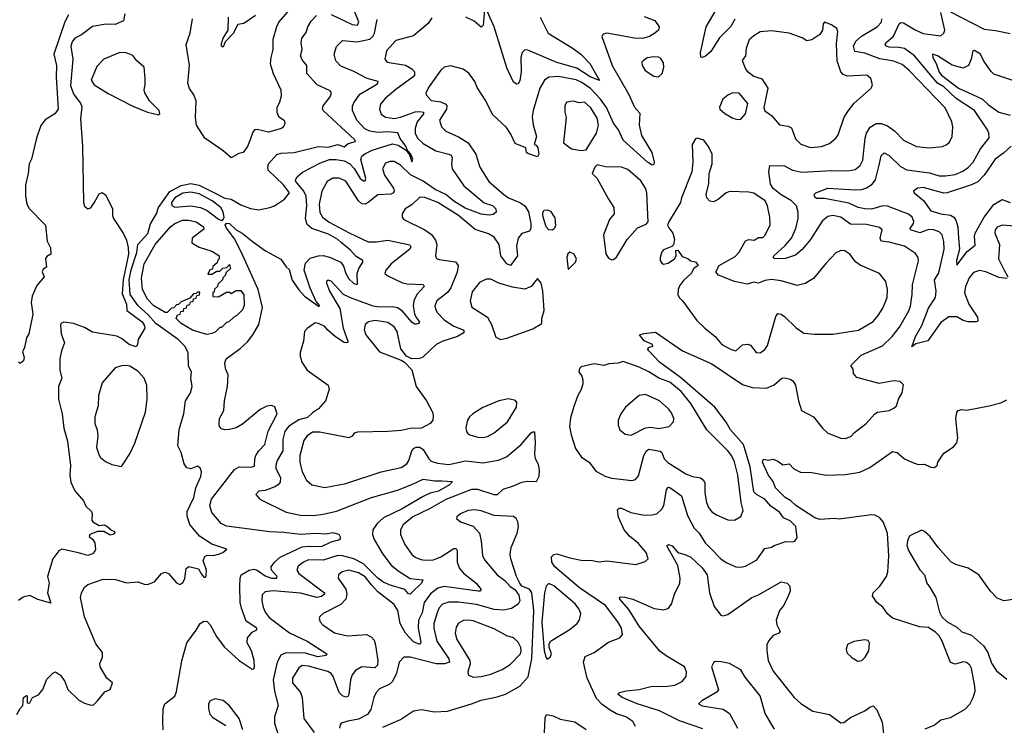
# Model space of a CAD drawing. Extents: x 1468344 to 1613994, y 525695 to 643861.
# Tile 184 of 256: x 1545033 to 1551139, y 568102 to 572479. Entities that reach past the tile are written whole.
import ezdxf

# ---------------------------------------------------------------- set-up
doc = ezdxf.new("R2010")
doc.units = 0

msp = doc.modelspace()

# ---------------------------------------------------------------- linework, layer by layer
at = {"layer": '0CON10XD'}
for points in [[(1546765, 572610.9), (1546640, 572465), (1546625.3, 572435), (1546602.8, 572357.2), (1546602.7, 572295), (1546589.4, 572245), (1546586.9, 572205), (1546604.3, 572145), (1546653.1, 572045), (1546655.4, 572004.6), (1546645, 571966.7), (1546627.4, 571932.6), (1546626.7, 571905), (1546638.9, 571878.9), (1546672.5, 571855), (1546678, 571835), (1546669.2, 571815), (1546656.2, 571805), (1546575, 571781.1), (1546505, 571797.8), (1546490, 571795), (1546478.3, 571781.7), (1546465, 571740), (1546445, 571693.3), (1546418.8, 571655), (1546391.3, 571648.7), (1546345, 571623.3), (1546295.7, 571665.7), (1546180.3, 571745), (1546128.7, 571825), (1546123.5, 571873.5), (1546126.5, 571975), (1546112.9, 572012.9), (1546085, 572053.3), (1546076.2, 572085), (1546085.5, 572194.5), (1546064.4, 572325), (1546090.6, 572395), (1546105.6, 572485)], [(1546965, 572512.2), (1547095, 572449.2), (1547127.5, 572445), (1547136.5, 572465), (1547098.9, 572555)], [(1547915, 572542.5), (1547907.1, 572445), (1547895, 572433.3), (1547850.9, 572470.9), (1547800, 572495)], [(1549467.6, 572482.4), (1549443.6, 572436.4), (1549373.6, 572366.4), (1549318.6, 572281.4), (1549286.3, 572253.7), (1549265, 572243.8), (1549256.7, 572246.7), (1549255.5, 572275), (1549290, 572435), (1549367.7, 572565)], [(1545015, 568170), (1545035, 568207.5), (1545052.5, 568225), (1545057.5, 568275), (1545075, 568287.5), (1545080, 568285), (1545080, 568245), (1545085, 568240), (1545095, 568242.5), (1545112.5, 568275), (1545148.8, 568291.2), (1545176.2, 568325), (1545200.5, 568389.5), (1545237.5, 568425), (1545255, 568433.3), (1545285, 568413.8), (1545311.9, 568375), (1545331.9, 568325), (1545399.4, 568259.4), (1545435, 568239.2), (1545475, 568226.7), (1545490.7, 568229.3), (1545516.1, 568253.9), (1545560.5, 568309.5), (1545593.3, 568325), (1545607.5, 568365), (1545574.1, 568394.1), (1545532.3, 568465), (1545529.6, 568485), (1545546, 568525), (1545546.2, 568555), (1545505, 568608), (1545434.2, 568775), (1545409.3, 568895), (1545415.3, 568924.7), (1545435, 568959.2), (1545455, 568975.6), (1545551.4, 569008.6), (1545626.3, 569006.3), (1545695, 568985.6), (1545765, 568992.9), (1545805, 568977.1), (1545825, 568975.7), (1545868.3, 568991.7), (1545913.3, 569045), (1545935, 569052), (1545955, 569044.2), (1546005, 568986.2), (1546025, 568976), (1546045, 568986.7), (1546056.1, 569013.9), (1546065.5, 569074.5), (1546082.7, 569087.3), (1546142.7, 569072.7), (1546160, 569040), (1546175, 569021.4), (1546185, 569021.2), (1546189.3, 569030.7), (1546190.9, 569065), (1546170, 569125), (1546180.6, 569149.4), (1546195, 569157.4), (1546235, 569156.3), (1546266.3, 569163.7), (1546292.5, 569175), (1546316.7, 569195), (1546225, 569226.2), (1546148.9, 569275), (1546088.6, 569348.6), (1546070.5, 569400.5), (1546071.6, 569428.4), (1546112.2, 569515), (1546125.5, 569574.5), (1546155.7, 569645), (1546161.2, 569675), (1546153.8, 569695), (1546135, 569710), (1546095, 569694.2), (1546070.3, 569700.3), (1546052, 569725), (1546034.2, 569795), (1546014.4, 569835), (1546022.8, 569937.2), (1546050.8, 570035), (1546060.9, 570115), (1546092.2, 570165), (1546103.1, 570205), (1546093.6, 570255), (1546098.9, 570295), (1546080.6, 570330.6), (1546077.3, 570415), (1546058, 570455), (1546015.9, 570495.9), (1545877.5, 570595), (1545829.1, 570649.1), (1545766.9, 570705), (1545717.9, 570775), (1545711.2, 570865), (1545725, 570928.2), (1545760.3, 571035), (1545765.3, 571085), (1545827.8, 571152.2), (1545845, 571213.9), (1545880.4, 571275), (1545892.7, 571315), (1545965, 571413.8), (1546035, 571450.1), (1546095, 571463), (1546145, 571452.2), (1546245, 571402.3), (1546305, 571372.1), (1546345, 571365.5), (1546405, 571330), (1546465, 571307.5), (1546515, 571300), (1546585, 571313.8), (1546612.5, 571325), (1546675, 571366.7), (1546705.8, 571404.2), (1546668.8, 571455), (1546574.4, 571545), (1546571.1, 571565), (1546576.7, 571585), (1546628, 571642), (1546655, 571651.5), (1546735, 571654.7), (1546885, 571692.6), (1546945, 571688.3), (1547005, 571706), (1547045, 571691.5), (1547069.7, 571710.3), (1547115, 571724.3), (1547110.6, 571735), (1546915.6, 571915), (1546911.5, 571925), (1546915.5, 571945), (1546959.1, 572000.9), (1546965.6, 572025), (1546958.5, 572038.5), (1546876.9, 572075), (1546812.7, 572145), (1546814, 572195), (1546785, 572230), (1546774.2, 572255), (1546784.5, 572295), (1546777.5, 572335), (1546781.8, 572365), (1546809.3, 572400.7), (1546820, 572435), (1546840.1, 572469.9), (1546874.3, 572505.7)], [(1545685.7, 572515), (1545677.5, 572472.5), (1545625, 572450.3), (1545568.8, 572451.2), (1545485, 572437.8), (1545415.3, 572384.7), (1545375.8, 572364.2), (1545358.7, 572341.3), (1545349.3, 572315), (1545362.3, 572235), (1545348.2, 572068.2), (1545368.4, 572015), (1545410.5, 571960.5), (1545418, 571938), (1545409, 571865), (1545423, 571695), (1545427.6, 571345), (1545435, 571321.9), (1545455, 571305.6), (1545475, 571312.9), (1545495, 571343.3), (1545525, 571400), (1545545, 571407.5), (1545565, 571392.5), (1545608.6, 571308.6), (1545608.9, 571265), (1545615.6, 571245), (1545674.7, 571154.7), (1545695, 571111.4), (1545706.1, 571066.1), (1545707.3, 571025), (1545673.8, 570866.2), (1545669.1, 570779.1), (1545694.3, 570715), (1545697.5, 570675), (1545791.5, 570605), (1545805.3, 570585), (1545808.1, 570565), (1545768, 570495), (1545763.8, 570465), (1545755, 570450), (1545712, 570465), (1545665, 570501.8), (1545636, 570516), (1545485, 570541.1), (1545435, 570570.2), (1545366.9, 570595), (1545306.4, 570603.6), (1545287.8, 570595), (1545286.1, 570583.9), (1545290.9, 570530.9), (1545311.4, 570475), (1545291.8, 570425), (1545281.1, 570375), (1545282.7, 570305), (1545294.4, 570255), (1545274.4, 570205), (1545273.6, 570125), (1545296.9, 570035), (1545307.3, 569945), (1545330, 569865), (1545348.8, 569715), (1545344.5, 569655), (1545350.6, 569610.6), (1545375, 569556.2), (1545428.8, 569495), (1545442.7, 569462.7), (1545478.3, 569428.3), (1545483.3, 569415), (1545480, 569375), (1545485.7, 569365), (1545525, 569342.1), (1545555, 569346.6), (1545570.8, 569340.8), (1545602.8, 569312.8), (1545621.2, 569305), (1545622.9, 569295), (1545612, 569285), (1545595, 569282.7), (1545555, 569303.6), (1545515, 569304.3), (1545467.5, 569285), (1545463.9, 569273.9), (1545487.5, 569255), (1545498.8, 569235), (1545503.3, 569195), (1545498.3, 569181.7), (1545483.6, 569166.4), (1545455, 569156.7), (1545398.3, 569171.7), (1545295, 569194.4), (1545274.6, 569185.4), (1545238.6, 569135), (1545206.2, 569025), (1545216.2, 568985), (1545206.2, 568925), (1545225, 568860), (1545145, 568883.1), (1545095, 568908), (1545055, 568896.9), (1545025, 568875.8)], [(1545335, 572509.6), (1545313.1, 572466.9), (1545245.2, 572265), (1545261.4, 572195), (1545259.2, 572125), (1545271.3, 571925), (1545250.4, 571895), (1545191.3, 571858.7), (1545165, 571822.1), (1545137.6, 571745), (1545105.7, 571614.3), (1545091.5, 571585), (1545086.4, 571525), (1545068.4, 571455), (1545068.3, 571385), (1545077, 571337), (1545090.3, 571310.3), (1545193.8, 571205), (1545203.3, 571105), (1545223.3, 571065), (1545226.7, 571025), (1545200.7, 571009.3), (1545193, 570997), (1545200, 570945), (1545178.9, 570931.1), (1545171.9, 570915), (1545184.4, 570885), (1545139, 570831), (1545110, 570765), (1545104.5, 570725.5), (1545115, 570653.3), (1545089.5, 570530.5), (1545074.6, 570505.4), (1545062.7, 570445), (1545051.3, 570418.7), (1545060.4, 570385), (1545055.9, 570364.1), (1545036.4, 570346.4), (1545026, 570355)], [(1546495, 572506), (1546423.3, 572455), (1546385, 572449.2), (1546356.2, 572393.8), (1546308, 572342), (1546295, 572309.2), (1546284.1, 572314.1), (1546285, 572332.5), (1546295.6, 572365), (1546325.6, 572415), (1546327.5, 572495)], [(1547459.2, 571645), (1547438.3, 571668.3), (1547428.4, 571695), (1547393.1, 571743.1), (1547377, 571777), (1547315, 571783.9), (1547255, 571779.1), (1547205, 571787.6), (1547172.7, 571802.7), (1547124.1, 571855), (1547096.2, 571915), (1547096.9, 571943.1), (1547106, 571964), (1547143.2, 572016.8), (1547241.5, 572075), (1547253.5, 572085), (1547255.6, 572095), (1547187.1, 572115), (1547105, 572157.5), (1547025, 572190), (1546993.5, 572223.5), (1546983.5, 572265), (1546997.8, 572312.2), (1547035, 572349.2), (1547125, 572341.3), (1547205, 572357.9), (1547223.6, 572375), (1547233.7, 572395), (1547250.6, 572479.4)], [(1548905, 572499.3), (1548971.4, 572475), (1548999.5, 572435), (1548995.5, 572415), (1548972.7, 572395), (1548937.8, 572375), (1548895, 572362.2), (1548846.4, 572363.6), (1548674.4, 572395.6), (1548651.2, 572388.8), (1548643.8, 572375), (1548707.1, 572195), (1548809.7, 572015), (1548845.9, 571935.9), (1548879.5, 571899.5), (1548874.2, 571825), (1548890.1, 571760.1), (1548953.5, 571655), (1548966.7, 571595), (1548965, 571580), (1548955, 571577.5), (1548925.9, 571595.9), (1548775, 571731.4), (1548746.2, 571795), (1548715, 571836.9), (1548671.6, 571935), (1548635.4, 571985.4), (1548572.8, 572052.8), (1548519.7, 572089.7), (1548484, 572106), (1548375, 572126.3), (1548315, 572123.3), (1548286.9, 572103.1), (1548259.1, 572055), (1548217.2, 571915), (1548210.6, 571875), (1548216.4, 571826.4), (1548237.3, 571755), (1548222.5, 571705), (1548235, 571700), (1548246.4, 571683.6), (1548253.3, 571645), (1548245, 571627.5), (1548185, 571648.8), (1548176.1, 571656.1), (1548172.5, 571685), (1548105, 571711.2), (1548079.1, 571769.1), (1548051, 571811), (1547965, 571891.9), (1547924.1, 571975), (1547869.4, 572059.4), (1547855.2, 572095.2), (1547817.7, 572147.7), (1547782.8, 572172.8), (1547705, 572193.6), (1547665, 572183.8), (1547644.2, 572165.8), (1547571.9, 572065), (1547552.5, 572025), (1547553.4, 572013.4), (1547585, 571978.1), (1547645, 571969.5), (1547675.5, 571955), (1547681.3, 571945), (1547679.7, 571925), (1547637.3, 571855), (1547648.9, 571815), (1547675, 571788.5), (1547755, 571752.5), (1547814.4, 571715), (1547861.1, 571645), (1547886.7, 571565), (1547942.5, 571475), (1548035.5, 571395), (1548065, 571374.7), (1548135, 571346.2), (1548165, 571325.4), (1548187.8, 571287.8), (1548202.8, 571215), (1548203.1, 571186.9), (1548195, 571167.5), (1548147.8, 571152.2), (1548125.3, 571125), (1548113.3, 571075), (1548120, 571015), (1548076.3, 570953.7), (1548055, 570965.4), (1548017.1, 571015), (1548006.7, 571085), (1547975, 571130), (1547941, 571151), (1547858.6, 571178.6), (1547753.5, 571265), (1547625.6, 571345), (1547545, 571377.3), (1547515, 571377.9), (1547466.6, 571333.4), (1547424.1, 571305.9), (1547404, 571275), (1547404, 571255), (1547415, 571240.8), (1547545.2, 571175.2), (1547587, 571147), (1547612.4, 571112.4), (1547620.8, 571085), (1547612.5, 571015), (1547618.8, 570998.8), (1547635, 570991.1), (1547735, 570977.7), (1547752.9, 570955), (1547746.1, 570913.9), (1547706.6, 570815), (1547685, 570786.9), (1547619.1, 570735), (1547607.1, 570705), (1547611.2, 570685), (1547622.7, 570662.7), (1547666.5, 570615), (1547725, 570577.5), (1547782.5, 570555), (1547789.2, 570545), (1547782.9, 570535), (1547748.6, 570515), (1547656.2, 570485), (1547616.2, 570465), (1547533.9, 570386.1), (1547511.7, 570378.3), (1547465, 570375.8), (1547432, 570392), (1547397.1, 570437.1), (1547373.5, 570545), (1547355, 570574.3), (1547315, 570601.1), (1547236.6, 570613.4)], [(1547588.7, 572491.3), (1547567.1, 572455), (1547475, 572378.9), (1547365, 572350.6), (1547306.7, 572285), (1547298, 572235), (1547311.2, 572215), (1547425, 572196.2), (1547465, 572173.8), (1547481.5, 572155), (1547481.1, 572135), (1547473.8, 572125), (1547366.4, 572046.4), (1547300.1, 571989.9), (1547271.5, 571955), (1547264.4, 571925), (1547275, 571892.5), (1547301.2, 571875), (1547355, 571866.6), (1547395, 571874.8), (1547485, 571907.1), (1547515, 571910.7), (1547536.5, 571905), (1547536.6, 571895), (1547497.8, 571845), (1547485.4, 571805.4), (1547484.7, 571775), (1547500.8, 571745), (1547535, 571712), (1547612.9, 571665), (1547695, 571645.9), (1547708.1, 571638.1), (1547714.5, 571625), (1547710, 571585), (1547714, 571555), (1547787.8, 571447.8), (1547912.8, 571342.8), (1547965, 571325.9), (1547985.7, 571305), (1547987.5, 571285), (1547968.8, 571271.2), (1547944.3, 571265.7), (1547895, 571272.2), (1547795, 571309.8), (1547724.5, 571354.5)], [(1548260, 572495), (1548310.3, 572395), (1548459.5, 572305), (1548512.1, 572265), (1548567.8, 572207.8), (1548627.7, 572102.3), (1548570.9, 572125), (1548488.4, 572178.4), (1548365, 572214), (1548185, 572290.9), (1548165, 572291.9), (1548148.9, 572275), (1548140, 572245), (1548142.9, 572155), (1548135, 572100), (1548125, 572081.2), (1548115, 572078.8), (1548095, 572090.8), (1548055, 572180), (1547975, 572435.7), (1547935, 572528)], [(1548852.9, 568095), (1548835, 568125.7), (1548792, 568155), (1548735, 568174.6), (1548695, 568196.2), (1548645, 568231.8), (1548609.1, 568269.1), (1548551.7, 568395), (1548530.5, 568495), (1548540.3, 568529.7), (1548596, 568554), (1548685, 568617.5), (1548755.8, 568645), (1548771.1, 568665), (1548765.5, 568705), (1548742.9, 568745), (1548665, 568845.3), (1548505, 568955.8), (1548350.8, 569085), (1548332.7, 569115), (1548331.5, 569148.5), (1548345, 569161.2), (1548365, 569165.8), (1548445, 569141.2), (1548525.4, 569125.4), (1548575, 569126.2), (1548625, 569117.5), (1548675, 569122.2), (1548855, 569100.8), (1548911.7, 569118.3), (1548930, 569135), (1548918.6, 569175), (1548870.3, 569230.3), (1548814.8, 569274.8), (1548780.8, 569315), (1548745.6, 569394.4), (1548740.7, 569439.3), (1548750.6, 569449.4), (1548765, 569450), (1548822.7, 569422.7), (1548905, 569406.2), (1548953, 569407), (1548983.8, 569415), (1549015, 569442.5), (1549028.2, 569465), (1549045, 569562.5), (1549055, 569578.8), (1549065, 569577.5), (1549136.4, 569526.4), (1549174.4, 569404.4), (1549215.4, 569325), (1549246.2, 569295), (1549285, 569234.4), (1549318.3, 569198.3), (1549381.9, 569135), (1549415, 569112.5), (1549475, 569085.6), (1549505, 569082.9), (1549535, 569088.6), (1549605, 569128.6), (1549655, 569200), (1549695, 569206.5), (1549712.8, 569217.2), (1549785, 569243.6), (1549825, 569240), (1549840, 569245), (1549853.9, 569266.1), (1549846.5, 569335), (1549810.7, 569370.7), (1549770.2, 569390.2), (1549744.8, 569424.8), (1549692, 569462), (1549655, 569504.2), (1549603.1, 569533.1), (1549585, 569550.7), (1549563.6, 569705), (1549522.6, 569845), (1549441, 569935), (1549415, 569982.7), (1549344.8, 570074.8), (1549130.5, 570260.5), (1549001.5, 570355), (1548934.2, 570425), (1548928.8, 570435), (1548932.5, 570445), (1548960, 570455), (1548957.5, 570465), (1548905, 570488), (1548877.5, 570525), (1548903.6, 570533.6), (1548975, 570541.2), (1549142.5, 570425), (1549325.7, 570345), (1549515, 570215.4), (1549575, 570197.1), (1549665, 570194.5), (1549712.5, 570215), (1549760, 570255), (1549777.6, 570257.6), (1549810.3, 570250.3), (1549828.7, 570238.7), (1549845, 570212.5), (1549862.9, 570115), (1549881.2, 570055), (1549956.7, 570015), (1550012, 569945), (1550045, 569914), (1550126.2, 569883.8), (1550155, 569882), (1550190, 569895), (1550210.5, 569919.5), (1550283.3, 569975), (1550336.4, 570033.6), (1550353.8, 570045), (1550425.9, 570055.9), (1550455, 570068.6), (1550470, 570085), (1550483.8, 570125), (1550506.7, 570165), (1550513.3, 570215), (1550494, 570234), (1550455, 570238.6), (1550363, 570223), (1550225, 570260), (1550203.3, 570285), (1550201.7, 570311.7), (1550187.5, 570335), (1550252.4, 570397.6), (1550382.9, 570457.1), (1550443.8, 570515), (1550488.8, 570571.2), (1550546.7, 570673.3), (1550556.7, 570703.3), (1550568.8, 570775), (1550569.2, 570835), (1550606.1, 570983.9), (1550604.5, 571005), (1550589.2, 571029.2), (1550519.2, 571075), (1550425, 571099.6), (1550374.7, 571104.7), (1550370.3, 571125), (1550381.9, 571175), (1550365, 571190.5), (1550285, 571209.4), (1550185, 571210.3), (1550125, 571255.3), (1550075, 571265.3), (1550045, 571258.9), (1550009.9, 571230.1), (1549937.8, 571115), (1549885, 571053.5), (1549845, 571017.7), (1549781.9, 570998.1), (1549713.3, 570995), (1549706, 571005), (1549710.6, 571015), (1549780.6, 571079.4), (1549818.4, 571125), (1549846.8, 571185), (1549860, 571245), (1549860.3, 571285), (1549850.3, 571325), (1549819.3, 571355), (1549755, 571392.9), (1549705, 571433.1), (1549689.1, 571459.1), (1549679, 571535), (1549685.7, 571574.3), (1549775, 571572.5), (1549826.3, 571546.3), (1549885, 571532.8), (1550065, 571542.8), (1550168.1, 571541.9), (1550215, 571549.5), (1550244.4, 571575), (1550261.2, 571608.8), (1550275.9, 571744.1), (1550285.4, 571775), (1550308, 571812), (1550344.7, 571835.3), (1550376, 571836), (1550415, 571820.8), (1550459.1, 571789.1), (1550515, 571731.1), (1550595, 571692.2), (1550675, 571684.5), (1550755, 571692.9), (1550783.3, 571705), (1550799.7, 571720.3), (1550815.8, 571755), (1550819.4, 571815), (1550814.4, 571845), (1550772.4, 571932.4), (1550548.5, 572165), (1550505, 572200.4), (1550455, 572222.4), (1550366.7, 572236.7), (1550275, 572271.7), (1550211.9, 572281.9), (1550203.4, 572315), (1550218, 572345), (1550253.8, 572376.2), (1550351.1, 572435), (1550376.7, 572463.3), (1550379.6, 572485)], [(1551156.5, 570873.5), (1551105, 570879.5), (1551025, 570915.8), (1550985, 570923.8), (1550948.8, 570911.2), (1550921.7, 570878.3), (1550897.8, 570825), (1550891.4, 570785), (1550918.5, 570715), (1550973.6, 570635), (1550975, 570610), (1550965, 570604.5), (1550914.5, 570605.5), (1550885, 570614), (1550845, 570636.3), (1550795, 570637.1), (1550745, 570600.8), (1550665, 570488.2), (1550591.4, 570468.6), (1550565, 570450), (1550587.9, 570515), (1550628.4, 570581.6), (1550669.9, 570690.1), (1550712.3, 570755), (1550717.3, 570795), (1550706.1, 570865), (1550731.3, 570905), (1550738.9, 570935), (1550767.1, 571055), (1550764.1, 571104.1), (1550753.3, 571145), (1550735, 571162.5), (1550695, 571177.5), (1550665, 571175.3), (1550615, 571157.5), (1550557.1, 571175), (1550556.2, 571185), (1550576.5, 571215), (1550578.3, 571228.3), (1550567.1, 571255), (1550545, 571272.5), (1550415, 571323.2), (1550385, 571324.8), (1550315, 571304.1), (1550275.2, 571305.2), (1550233.6, 571313.6), (1550175, 571341.7), (1550025, 571370), (1549975, 571369.2), (1549965, 571378.8), (1549960.8, 571395), (1549970, 571405), (1550045, 571433.5), (1550215, 571424.3), (1550255, 571426.2), (1550284, 571436), (1550320.3, 571459.7), (1550340.8, 571485), (1550362.5, 571577.5), (1550374.7, 571635.2), (1550395, 571653.1), (1550425, 571636.2), (1550495, 571568.8), (1550535, 571547.9), (1550675, 571528.3), (1550735, 571511.4), (1550775, 571509.7), (1550835, 571518.6), (1550881.4, 571538.6), (1550917.9, 571565), (1550945.4, 571595), (1550991, 571679), (1551044.6, 571745.4), (1551043.6, 571775), (1551034.5, 571795), (1550955, 571916.2), (1550841.3, 571991.3), (1550765, 572061.9), (1550725, 572086.4), (1550582.4, 572255), (1550519.6, 572299.6), (1550485, 572307.7), (1550425, 572309.7), (1550408.6, 572315), (1550400.5, 572325), (1550404.5, 572335), (1550452.1, 572377.9), (1550486.5, 572453.5), (1550497.9, 572462.1), (1550515, 572460.4), (1550585.7, 572415.7), (1550635, 572394), (1550745, 572379.4), (1550764.3, 572395), (1550769.5, 572415), (1550745.6, 572524.4)], [(1550805, 572528.8), (1551015, 572420.4), (1551085, 572413.1), (1551175, 572394.2)], [(1549936.3, 571686.3), (1550005, 571693.6), (1550055, 571710.6), (1550095.4, 571744.6), (1550108.9, 571765), (1550146.2, 571873.8), (1550171.9, 571915), (1550208.3, 571961.7), (1550313.3, 572055), (1550321.2, 572075), (1550311.2, 572115), (1550287.5, 572135), (1550165, 572128.8), (1550139.9, 572139.9), (1550125.8, 572155.8), (1550102, 572225), (1550098.5, 572331.5), (1550106.7, 572405), (1550101.2, 572425), (1550067.2, 572447.2), (1550025, 572463.3), (1550016.2, 572453.8), (1550011.5, 572415), (1549995, 572387.5), (1549945, 572353.5), (1549915, 572347.1), (1549885.6, 572365.6), (1549805, 572396.6), (1549695, 572410), (1549625, 572402.9), (1549585, 572380), (1549556.3, 572353.7), (1549537.3, 572302.7), (1549534, 572255), (1549514.3, 572225.7), (1549535, 572173.8), (1549545, 572159.2), (1549585, 572129.2), (1549635, 572113.1), (1549673.3, 572055), (1549648.2, 571935), (1549654.7, 571914.7), (1549695.6, 571885), (1549745, 571827.8), (1549798.6, 571818.6), (1549819.1, 571809.1), (1549845, 571739.2), (1549877.2, 571707.2), (1549936.3, 571686.3)], [(1551205, 572098.8), (1551075, 572141.2), (1551056.9, 572156.9), (1551011.5, 572221.5), (1550992.5, 572265), (1550955, 572288.5), (1550944.6, 572285), (1550934.7, 572235), (1550917.5, 572195), (1550885, 572179.1), (1550815, 572197.7), (1550725, 572255.4), (1550694.2, 572265), (1550696.5, 572245), (1550717.2, 572207.2), (1550735, 572154.6), (1550749.5, 572135), (1550855, 572055.2), (1550942.2, 572015), (1551005, 571985.7), (1551040.8, 571950.8), (1551105, 571905.3), (1551176.2, 571886.2)], [(1545895, 571889.5), (1545902.9, 571895), (1545898.6, 571915), (1545837.1, 571975), (1545808.5, 572025), (1545804.4, 572045), (1545811.9, 572075), (1545811.9, 572115), (1545805.5, 572185.5), (1545759.2, 572225), (1545735, 572257.1), (1545693.8, 572273.8), (1545653.8, 572276.2), (1545554, 572235), (1545510.4, 572189.6), (1545476.4, 572105), (1545495.3, 572075), (1545581.6, 572021.6), (1545735, 571942.7), (1545825, 571905.7), (1545895, 571889.5)], [(1548995, 572124), (1549017.5, 572145), (1549028.6, 572185), (1549025, 572212.5), (1549008.3, 572238.3), (1548995, 572247.5), (1548965, 572249.4), (1548925, 572242.5), (1548898.8, 572225), (1548892, 572215), (1548894.3, 572195), (1548912, 572165), (1548965, 572128), (1548995, 572124)], [(1549485, 571859.5), (1549505, 571861.4), (1549534.2, 571895), (1549549.2, 571959.2), (1549495, 572024.2), (1549454.5, 572025.5), (1549425, 572012), (1549394.4, 571985.6), (1549373, 571937), (1549374, 571925), (1549405, 571897.1), (1549455, 571869.1), (1549485, 571859.5)], [(1548515, 571667.3), (1548545, 571672.9), (1548609.6, 571775), (1548622.9, 571825), (1548615, 571868.6), (1548575, 571932.5), (1548535, 571967.8), (1548505, 571964), (1548465, 571974.2), (1548425, 571968), (1548414.2, 571945), (1548412.9, 571905), (1548422.3, 571872.3), (1548404.6, 571715), (1548455, 571677.5), (1548515, 571667.3)], [(1549625, 570412.2), (1549655, 570434.4), (1549671.1, 570458.9), (1549722.6, 570637.4), (1549735, 570656.2), (1549755, 570652.5), (1549775, 570639.2), (1549848.7, 570568.7), (1549895, 570534.2), (1549965, 570527.9), (1550075, 570529.1), (1550235, 570553.5), (1550325, 570607.5), (1550357.5, 570645), (1550385, 570689.2), (1550413.3, 570755), (1550415.5, 570805), (1550404.4, 570855), (1550365, 570904.2), (1550245, 570955.7), (1550216.4, 570976.4), (1550183.2, 571023.2), (1550150, 571045), (1550125, 571047.5), (1550095, 571032.5), (1550032.2, 570967.8), (1549956.5, 570873.5), (1549905, 570842.5), (1549855, 570830.4), (1549755, 570860.4), (1549695, 570867.9), (1549655, 570860.9), (1549615, 570844.2), (1549585, 570850.6), (1549545, 570839.4), (1549466.2, 570855), (1549366.2, 570895), (1549350, 570915), (1549370, 570955), (1549469.6, 571010.4), (1549495, 571038.1), (1549535, 571106.7), (1549555, 571116.2), (1549587.6, 571112.4), (1549615, 571127.5), (1549640.9, 571129.1), (1549655, 571140), (1549687.5, 571205), (1549685.5, 571255), (1549669.6, 571325), (1549656.5, 571355), (1549585, 571402.7), (1549555, 571408.8), (1549437, 571413), (1549415, 571404.5), (1549365, 571363.6), (1549335, 571350), (1549313.8, 571353.8), (1549294.4, 571375), (1549291.1, 571395), (1549307.3, 571462.7), (1549308.9, 571525), (1549327.3, 571585), (1549327, 571647), (1549302.5, 571695), (1549275, 571732), (1549235, 571743.3), (1549225, 571740), (1549204.2, 571705), (1549207.1, 571595), (1549200.8, 571535), (1549137.1, 571375), (1549130.8, 571345), (1549060.3, 571229.7), (1549051.2, 571205), (1549057.7, 571187.7), (1549084.2, 571155), (1549093.8, 571115), (1549087.5, 571082.5), (1549077, 571073), (1549025, 571052.5), (1549015, 571040), (1549004.4, 571005), (1549005.9, 570985.9), (1549015, 570970), (1549025, 570963.8), (1549055, 570968.8), (1549093.3, 570995), (1549103.3, 571015), (1549103, 571047), (1549115, 571050), (1549140.7, 571010.7), (1549177, 570997), (1549193, 570983), (1549225, 570977.5), (1549240, 570955), (1549213.6, 570936.4), (1549198, 570905), (1549149.1, 570860.9), (1549125, 570828), (1549116.7, 570805), (1549114.4, 570775), (1549122.5, 570755), (1549145, 570734), (1549232.4, 570612.4), (1549281.1, 570565), (1549346.7, 570515), (1549387.5, 570465), (1549445, 570432.7), (1549474.4, 570425.6), (1549515, 570462.2), (1549547.6, 570467.6), (1549565, 570460.6), (1549600, 570415), (1549625, 570412.2)], [(1545922.9, 568075), (1545920.8, 568129.2), (1545923.3, 568205), (1545933.8, 568236.2), (1545995, 568282.5), (1546005, 568312.5), (1546038, 568502), (1546068.9, 568615), (1546128.1, 568691.9), (1546152, 568735), (1546175, 568748), (1546195, 568746), (1546215, 568725.7), (1546253.4, 568653.4), (1546300, 568590), (1546395, 568505.4), (1546475, 568451.2), (1546485, 568453.3), (1546489.2, 568465), (1546486.9, 568505), (1546470.8, 568565), (1546454.2, 568595), (1546443.1, 568615), (1546446.7, 568645), (1546475, 568680), (1546503.8, 568695), (1546504.2, 568705), (1546437.6, 568747.6), (1546408.7, 568828.7), (1546400, 568865), (1546398.5, 568965), (1546399.5, 569015), (1546406.9, 569035), (1546455, 569064.6), (1546485, 569070.7), (1546505, 569065.3), (1546555, 569029.8), (1546595, 569016.2), (1546625.2, 569014.8), (1546630, 569025), (1546595.3, 569065), (1546592.7, 569085), (1546612.7, 569115), (1546647.7, 569145), (1546785, 569209), (1546825, 569214.5), (1546905, 569212.2), (1546965, 569239.8), (1547018.8, 569255), (1547023.8, 569265), (1547015, 569286.7), (1546975.8, 569295.8), (1546931.7, 569288.3), (1546872.3, 569292.3), (1546775, 569286), (1546671.2, 569298.8), (1546585, 569302.9), (1546315, 569338.2), (1546282.9, 569355), (1546225, 569422), (1546213.1, 569465), (1546222.1, 569505), (1546365, 569690), (1546394.7, 569705.3), (1546466.6, 569703.4), (1546489.8, 569710.2), (1546490.3, 569755), (1546496.4, 569775), (1546515, 569804.5), (1546553.8, 569845), (1546573.3, 569926.7), (1546630.6, 570035), (1546615, 570076.9), (1546595, 570086.1), (1546565, 570082.9), (1546525, 570061.2), (1546415, 569970.6), (1546375, 569946.9), (1546335, 569937.5), (1546305, 569936), (1546285, 569942), (1546271.2, 569955), (1546269.5, 569969.5), (1546272.9, 570005), (1546299.4, 570055), (1546302.2, 570115), (1546321.9, 570205), (1546325.5, 570275.5), (1546309.4, 570315), (1546305, 570350), (1546314.1, 570375.9), (1546400.4, 570439.6), (1546445, 570481.8), (1546478.9, 570525), (1546515, 570588.1), (1546538.6, 570695), (1546511.4, 570805), (1546417.3, 571017.3), (1546367.5, 571117.5), (1546315, 571186.8), (1546308, 571205), (1546315, 571217.5), (1546335, 571214.7), (1546375, 571175.4), (1546411.9, 571155), (1546475, 571106.2), (1546556.4, 571046.4), (1546652.9, 570992.9), (1546685, 570946.7), (1546705, 570930), (1546723.6, 570863.6), (1546763.3, 570803.3), (1546799.6, 570765), (1546885, 570701.8), (1546893.8, 570705), (1546871.8, 570731.8), (1546834, 570814), (1546797.3, 570925), (1546805, 570968.1), (1546835, 570999.6), (1546885, 571015.3), (1546915, 571016.4), (1546955, 571006.2), (1547024.3, 570974.3), (1547041.3, 570951.3), (1547055.9, 570905), (1547075, 570870.9), (1547105, 570842.2), (1547123.8, 570836.2), (1547128.3, 570841.7), (1547126.6, 570905), (1547136.7, 570935), (1547161.8, 570975), (1547161.4, 570985), (1547120.3, 571010.3), (1547085, 571049.7), (1547028.8, 571095), (1547005, 571116.4), (1546948.5, 571148.5), (1546844.3, 571184.3), (1546815, 571208.5), (1546805.4, 571245.4), (1546814, 571325), (1546808.5, 571385), (1546795.4, 571415.4), (1546744.6, 571475), (1546744, 571486), (1546754.4, 571505), (1546787.1, 571532.9), (1546898.2, 571591.8), (1546955, 571611.7), (1546995, 571612.9), (1547045, 571603.2), (1547080, 571585), (1547106.6, 571556.6), (1547145, 571493.8), (1547165, 571478.9), (1547175, 571479.2), (1547180, 571495), (1547148.2, 571611.8), (1547155, 571633.3), (1547172.7, 571647.3), (1547219.8, 571670.2), (1547345, 571709.8), (1547380.4, 571700.4), (1547429.4, 571669.4), (1547450.5, 571640.5), (1547465, 571597.5), (1547470.8, 571615), (1547459.2, 571645)], [(1551180.8, 571695), (1551135, 571651.1), (1551083.2, 571615), (1551015.1, 571514.9), (1550975, 571474.2), (1550935, 571454.2), (1550785, 571404.7), (1550763.8, 571403.8), (1550635, 571439.1), (1550600, 571435), (1550576.7, 571415), (1550580, 571405), (1550638.2, 571358.2), (1550683.5, 571293.5), (1550745, 571274.8), (1550805, 571265.8), (1550826.9, 571255), (1550839.5, 571235), (1550850.9, 571195), (1550854.1, 571125), (1550862.2, 571055), (1550843.4, 570985), (1550845, 570956.7), (1550909.5, 571040.5), (1550958.5, 571081.5), (1550953.5, 571135), (1550959.5, 571155), (1551014.8, 571255), (1551075, 571333.3), (1551125, 571364.7), (1551175, 571345.6)], [(1547724.5, 571354.5), (1547675.2, 571395), (1547609.7, 571425), (1547535, 571478.4), (1547456.1, 571516.1), (1547395, 571577.2), (1547355, 571599.3), (1547330.8, 571599.2), (1547301.6, 571588.4), (1547283.8, 571555), (1547295.4, 571515), (1547350.3, 571435), (1547356, 571415), (1547350.9, 571405), (1547335, 571397.9), (1547255, 571392.1), (1547195, 571344.7), (1547175, 571335.8), (1547155, 571337.1), (1547133.9, 571355), (1547055, 571477.6), (1547015, 571496.9), (1546974.1, 571495.9), (1546940.5, 571475), (1546907.1, 571415), (1546889.2, 571335), (1546894.1, 571284.1), (1546911.8, 571255), (1546952.6, 571222.6), (1547077.2, 571157.2), (1547195, 571101.8), (1547245, 571101.6), (1547315, 571111.7), (1547452, 571082), (1547459.5, 571069.5), (1547452.3, 571055), (1547337.5, 570965), (1547303.1, 570925), (1547298, 570905), (1547311.7, 570891.7), (1547406.9, 570846.9), (1547435, 570840), (1547535, 570836.4), (1547541.4, 570825), (1547495.4, 570775), (1547476.6, 570735), (1547474.1, 570705), (1547481.8, 570655), (1547491.3, 570631.3), (1547512.5, 570605), (1547506.2, 570593.8), (1547485, 570589.4), (1547465, 570603.3), (1547405, 570672.5), (1547375, 570691.7), (1547345, 570698.3), (1547265, 570696.2), (1547225, 570702.2), (1547083.6, 570753.6), (1547041.4, 570775), (1546965, 570857.1), (1546945, 570863.8), (1546936.2, 570855), (1546936.2, 570845), (1546955, 570796.2), (1547017.7, 570687.7), (1547039.8, 570565), (1547068.6, 570485), (1547065.3, 570474.7), (1547045, 570476.9), (1546992.1, 570512.1), (1546942.9, 570552.9), (1546925, 570575.7), (1546885, 570595.5), (1546865, 570598), (1546815, 570563.3), (1546800, 570545), (1546793.3, 570485), (1546773.3, 570415), (1546771.7, 570391.7), (1546783.3, 570355), (1546816.1, 570306.1), (1546945, 570212.5), (1546951.2, 570185), (1546930, 570115), (1546886.2, 570065), (1546848.7, 570041.3), (1546818.1, 570011.9), (1546765, 569997.2), (1546699.6, 569955), (1546677.6, 569925), (1546665.8, 569875), (1546665.3, 569805), (1546630.4, 569745), (1546620.4, 569715), (1546622, 569695), (1546650.4, 569640.4), (1546649, 569611), (1546636, 569594), (1546615, 569581.1), (1546555, 569558.6), (1546516.1, 569553.9), (1546497.5, 569535), (1546522.5, 569505), (1546685, 569424.6), (1546775, 569406.1), (1546855, 569404.7), (1546915, 569412.5), (1546998.3, 569431.7), (1547215.5, 569515.5), (1547375, 569561.4), (1547465, 569595.6), (1547535, 569630), (1547607.9, 569617.9), (1547651.7, 569618.3), (1547717.5, 569615), (1547697.5, 569595), (1547630, 569555), (1547578, 569542), (1547535, 569521.8), (1547405.1, 569444.9), (1547289.9, 569390.1), (1547249.3, 569355), (1547223.4, 569315), (1547221.1, 569285), (1547230.8, 569255), (1547285, 569164.4), (1547336.6, 569096.6), (1547386.2, 569056.2), (1547453.9, 569013.9), (1547533.8, 569003.8), (1547525.5, 568985), (1547465, 568925.5), (1547455, 568916.9), (1547445, 568918.6), (1547422, 568945), (1547325, 568972.9), (1547285, 568992.9), (1547254.7, 569014.7), (1547165, 569103.9), (1547105.5, 569135), (1547035, 569154.3), (1547005, 569154.8), (1546915, 569126.8), (1546825, 569128.6), (1546792.2, 569115), (1546760.4, 569089.6), (1546752.5, 569065), (1546764.8, 569044.8), (1546922.5, 568925), (1546922.5, 568915), (1546905, 568901.8), (1546875, 568894.8), (1546775, 568921.3), (1546605, 568937.6), (1546555, 568929.5), (1546537.3, 568912.7), (1546534, 568875), (1546542.7, 568835), (1546555, 568804.4), (1546580.7, 568770.7), (1546706.2, 568676.2), (1546816.5, 568625), (1546936.7, 568545), (1546933.3, 568535), (1546882.7, 568527.3), (1546805, 568550.2), (1546685, 568551.9), (1546652.6, 568537.4), (1546630.6, 568495), (1546605.8, 568385), (1546612.5, 568315), (1546635.5, 568225), (1546614, 568156), (1546614, 568115), (1546642.5, 568025)], [(1548705, 570990), (1548715, 570991.4), (1548735, 571005.8), (1548801.1, 571115), (1548865, 571188.1), (1548918.2, 571211.8), (1548930, 571225), (1548921.8, 571405), (1548913.6, 571435), (1548885, 571479.4), (1548805, 571549.5), (1548765, 571564.6), (1548665.9, 571565.9), (1548615, 571578), (1548598.8, 571565), (1548582.5, 571525), (1548614.4, 571494.4), (1548684.4, 571365), (1548718.5, 571315), (1548718.9, 571275), (1548690.2, 571239.8), (1548653.5, 571145), (1548667.9, 571027.9), (1548685, 571000.6), (1548705, 570990)], [(1546285, 571234.1), (1546295, 571239.4), (1546300.4, 571255), (1546295.6, 571285.6), (1546281.9, 571311.9), (1546225.9, 571355.9), (1546145, 571398.2), (1546095, 571409.9), (1546045, 571403.9), (1545995, 571375.1), (1545973.7, 571345), (1545976, 571326), (1545995, 571316.1), (1546095, 571325.2), (1546155, 571315.2), (1546195.3, 571295.3), (1546265, 571241.4), (1546285, 571234.1)], [(1548335, 571174.7), (1548315, 571175.3), (1548298, 571195), (1548276.9, 571263.1), (1548277, 571283), (1548285, 571297.1), (1548305, 571299.2), (1548325, 571291.2), (1548350.8, 571250.8), (1548356.4, 571203.6), (1548347.6, 571182.4), (1548335, 571174.7)], [(1546193, 570527), (1546105, 570554.4), (1546033.3, 570595), (1546002.5, 570625), (1546011.7, 570648.3), (1546028.3, 570651.7), (1546031.7, 570668.3), (1546048.3, 570671.7), (1546051.7, 570688.3), (1546068.3, 570691.7), (1546071.7, 570708.3), (1546088.3, 570711.7), (1546091.7, 570728.3), (1546108.3, 570731.7), (1546111.7, 570748.3), (1546128.3, 570751.7), (1546131.7, 570768.3), (1546148.3, 570771.7), (1546150, 570790), (1546135, 570790), (1546128.3, 570781.7), (1546111.7, 570778.3), (1546088.3, 570751.7), (1546035, 570730), (1546018.3, 570711.7), (1546005, 570710), (1545988.3, 570691.7), (1545975, 570690), (1545947, 570663), (1545935, 570663.3), (1545865, 570704.5), (1545825, 570745.6), (1545795, 570806.2), (1545787.3, 570875), (1545805, 570964), (1545872.5, 571085), (1545968.6, 571195), (1545996, 571215), (1546043.3, 571235), (1546080, 571235), (1546126.7, 571225), (1546172.5, 571195), (1546175, 571180), (1546102.5, 571125), (1546100, 571095), (1546145, 571067.5), (1546225, 571042.5), (1546261.7, 571021.7), (1546270, 571015), (1546270, 570995), (1546261.7, 570988.3), (1546258.3, 570971.7), (1546231.7, 570948.3), (1546228.3, 570931.7), (1546211.7, 570928.3), (1546200, 570900), (1546225, 570900), (1546255, 570920), (1546275, 570920), (1546291.7, 570938.3), (1546318.3, 570941.7), (1546335, 570960), (1546340, 570935), (1546311.7, 570908.3), (1546310, 570895), (1546291.7, 570878.3), (1546290, 570865), (1546261.7, 570838.3), (1546260, 570825), (1546241.7, 570808.3), (1546238.3, 570791.7), (1546230, 570785), (1546231.7, 570761.7), (1546265, 570760), (1546315, 570790), (1546335, 570790), (1546345, 570780), (1546375, 570800), (1546405, 570800), (1546423, 570773), (1546425.9, 570705.9), (1546415, 570680), (1546380, 570645), (1546360, 570635), (1546330, 570605), (1546315, 570600), (1546285, 570570), (1546275, 570570), (1546245, 570540), (1546225, 570532.5), (1546193, 570527)], [(1551205, 571198.4), (1551125, 571204.4), (1551095, 571191.4), (1551083.3, 571175), (1551080.5, 571155), (1551109.6, 571085), (1551103.9, 570995), (1551138, 570925), (1551161.2, 570885)], [(1548435, 570930), (1548480, 570975), (1548485.7, 570994.3), (1548470.6, 571025), (1548445, 571036.9), (1548432.2, 571027.8), (1548425.2, 571005), (1548435, 570930)], [(1548015, 570496.2), (1548055, 570504.2), (1548215, 570561.4), (1548271.2, 570595), (1548270.8, 570625), (1548286.5, 570675), (1548278.2, 570798.2), (1548266.5, 570845), (1548245, 570873.8), (1548204.4, 570825), (1548165, 570807.2), (1548089.8, 570819.8), (1548005.3, 570845.3), (1547955, 570869.4), (1547925, 570870.6), (1547885, 570850), (1547839.4, 570790.6), (1547826.9, 570735), (1547837, 570697), (1547934.7, 570634.7), (1547958.8, 570588.8), (1547985, 570510), (1548015, 570496.2)], [(1547236.6, 570613.4), (1547196.7, 570605), (1547175, 570588.8), (1547168.9, 570555), (1547178.9, 570525), (1547265, 570418), (1547398.3, 570368.3), (1547420, 570355), (1547465, 570307.5), (1547491.2, 570205), (1547555.7, 570115.7), (1547593.8, 570045), (1547598, 570025), (1547594.2, 569995), (1547577.5, 569975), (1547525, 569945.4), (1547455, 569943.3), (1547398.8, 569931.2), (1547315.9, 569924.1), (1547128.8, 569921.2), (1547107.5, 569915), (1547094.2, 569895), (1547074.5, 569885.5), (1546895, 569921), (1546849.3, 569920.7), (1546815, 569897.3), (1546795, 569869.2), (1546770, 569775), (1546770.5, 569735), (1546785.5, 569675.5), (1546812.6, 569622.6), (1546845, 569594.2), (1546925, 569577.8), (1547055, 569602.1), (1547275, 569674.5), (1547398.6, 569701.4), (1547432.9, 569725), (1547445.6, 569745), (1547465.6, 569805), (1547478.5, 569821.5), (1547492.1, 569827.9), (1547515, 569827.1), (1547535, 569814.2), (1547570.5, 569755), (1547585, 569741.8), (1547625, 569729.2), (1547695, 569720.7), (1547798, 569742), (1547905, 569731.4), (1548002.6, 569747.4), (1548051.9, 569768.1), (1548142.2, 569845), (1548205, 569916.2), (1548215, 569923.8), (1548225, 569922.5), (1548230.4, 569855), (1548225.6, 569785), (1548230.3, 569760.3), (1548249.3, 569719.3), (1548254.1, 569685), (1548252.2, 569645), (1548235, 569612.9), (1548184.6, 569614.6), (1548145, 569608.4), (1548094.3, 569585), (1548028.9, 569565), (1547995, 569531.5), (1547975, 569532.9), (1547875, 569565.2), (1547834.3, 569565), (1547675, 569503.1), (1547575, 569445.2), (1547470.9, 569395), (1547411.1, 569345), (1547394.4, 569315), (1547395.5, 569285), (1547421.8, 569225), (1547465, 569162.9), (1547486, 569145), (1547520.9, 569130.9), (1547546.2, 569126.2), (1547599.2, 569129.2), (1547645, 569146.7), (1547725, 569198.7), (1547739.8, 569199.8), (1547746, 569186), (1547745.3, 569115), (1547759.6, 569075), (1547785, 569046.2), (1547862.9, 568985), (1547894.3, 568945), (1547886.7, 568935), (1547875.3, 568934.7), (1547665, 568963), (1547626.9, 568953.1), (1547581.3, 568918.7), (1547540.8, 568865), (1547529.2, 568800.8), (1547506.1, 568755), (1547503.3, 568705), (1547521.5, 568618.5), (1547515.4, 568604.6), (1547475, 568620.9), (1547424.8, 568674.8), (1547392.9, 568735), (1547378.9, 568815), (1547355, 568852.5), (1547255, 568929.8), (1547215, 568974.7), (1547175, 569022.7), (1547135, 569048.7), (1547075, 569064.7), (1547032.9, 569055), (1547010, 569035), (1547007.1, 569015), (1547056.5, 568946.5), (1547061.7, 568915), (1547054.7, 568885), (1547025, 568850.9), (1546915.8, 568795), (1546893.6, 568776.4), (1546889.2, 568765), (1546895.8, 568745), (1546912.5, 568725), (1546985, 568675.5), (1547065, 568657.7), (1547185, 568666.5), (1547215, 568650), (1547230.2, 568630.2), (1547240.2, 568600.2), (1547253.9, 568505), (1547251.5, 568475), (1547235, 568460), (1547155, 568464.6), (1547115, 568441.8), (1547095.3, 568415), (1547084.2, 568385), (1547075, 568293.8), (1547067.8, 568282.2), (1547055, 568277.3), (1547035, 568285.5), (1547015, 568306.5), (1546976.1, 568406.1), (1546963.7, 568423.7), (1546943.1, 568436.9), (1546825, 568468.9), (1546785, 568473.1), (1546765, 568459.4), (1546723.8, 568395), (1546725.5, 568365), (1546773.6, 568305), (1546785.3, 568275.3), (1546794.8, 568144.8), (1546858.1, 568058.1)], [(1545665, 569707.5), (1545715, 569786), (1545746.5, 569853.5), (1545812.9, 570045), (1545823.6, 570125), (1545821.4, 570211.4), (1545805.7, 570255.7), (1545765, 570300), (1545715, 570330.5), (1545695, 570333.3), (1545665, 570332.9), (1545625, 570320), (1545543.4, 570226.6), (1545522.6, 570147.4), (1545519.2, 570085), (1545499.2, 570015), (1545499.2, 569975), (1545512.5, 569935), (1545516.9, 569895), (1545509.4, 569825), (1545523.2, 569783.2), (1545535, 569763.8), (1545565, 569738.8), (1545605, 569721.2), (1545665, 569707.5)], [(1549465, 569374), (1549505, 569396.7), (1549520, 569435), (1549507.5, 569485), (1549486.6, 569655), (1549465, 569735.8), (1549448.2, 569775), (1549425.4, 569805), (1549295, 569935.6), (1549195, 570098.8), (1549135, 570173.8), (1549065, 570230.2), (1548996, 570256), (1548935, 570295.8), (1548875, 570324.6), (1548775, 570359.4), (1548745, 570348), (1548686.4, 570343.6), (1548655, 570333.8), (1548595, 570343.8), (1548515, 570326.7), (1548503.8, 570315), (1548501.2, 570295), (1548518.3, 570268.3), (1548525.9, 570245.9), (1548525, 570220), (1548516, 570185), (1548495, 570147.5), (1548469.7, 570080.3), (1548449.8, 570010.2), (1548443.5, 569955), (1548452.5, 569905), (1548480.2, 569820.2), (1548516.4, 569766.4), (1548563.8, 569735), (1548605, 569678.8), (1548668.8, 569645), (1548705, 569634.5), (1548829.1, 569620.9), (1548852.1, 569627.9), (1548871.1, 569648.9), (1548902.8, 569775), (1548920.5, 569805), (1548935, 569814.5), (1549005, 569802.9), (1549015.3, 569795.3), (1549030.7, 569755), (1549052.8, 569732.8), (1549165, 569662.5), (1549205, 569645.4), (1549255, 569636.6), (1549273.3, 569623.3), (1549282.3, 569605), (1549282.5, 569545), (1549292.5, 569485), (1549305, 569454), (1549326.2, 569426.2), (1549355, 569407.1), (1549425, 569377.5), (1549465, 569374)], [(1548825, 569902.9), (1548915, 569947.5), (1548945, 569951.8), (1548996.2, 569943.8), (1549060, 569955), (1549088, 569985), (1549089.2, 570005), (1549075, 570040), (1549056.5, 570066.5), (1549000, 570115), (1548915, 570154.3), (1548875, 570148.6), (1548789.4, 570075), (1548761.4, 570035), (1548744.2, 569995), (1548744, 569965), (1548754.4, 569934.4), (1548788.3, 569908.3), (1548825, 569902.9)], [(1547905, 569888.1), (1547935, 569894.4), (1547975, 569917.5), (1548058.1, 569985), (1548113.1, 570075), (1548115.6, 570105), (1548107.7, 570117.7), (1548065, 570126.6), (1548005, 570114.8), (1547905, 570074.2), (1547842.5, 570035), (1547821.5, 570015), (1547810.6, 569995), (1547800.5, 569950.5), (1547804, 569925), (1547813, 569913), (1547825, 569904.2), (1547875, 569890.6), (1547905, 569888.1)], [(1550649.1, 568080.9), (1550705, 568104), (1550745, 568135.8), (1550805, 568151.4), (1550896.4, 568203.6), (1550925, 568233.8), (1550945.6, 568275), (1550959.4, 568315), (1550956.7, 568345), (1550936.7, 568455), (1550925.7, 568475), (1550905, 568492.5), (1550887.1, 568497.1), (1550835, 568482.1), (1550805, 568491.5), (1550754.7, 568625), (1550735, 568658.5), (1550715, 568678.2), (1550668.6, 568708.6), (1550613.1, 568713.1), (1550445, 568768.1), (1550414.8, 568794.8), (1550385.3, 568835.3), (1550349.4, 568865), (1550328.5, 568895), (1550322.7, 568905), (1550326.5, 568925), (1550366.9, 568965), (1550408.6, 569025), (1550416.9, 569055), (1550422.9, 569152.9), (1550414.7, 569294.7), (1550388.9, 569365), (1550365, 569391.4), (1550336.4, 569406.4), (1550315, 569408.9), (1550115, 569380.5), (1550085, 569385.5), (1549995, 569378.9), (1549965, 569388.9), (1549845.8, 569465), (1549815, 569495.6), (1549779.2, 569515), (1549720.8, 569575), (1549705.6, 569615.6), (1549675, 569656.7), (1549640, 569735), (1549645, 569752.5), (1549675, 569747.5), (1549705, 569753.3), (1549735, 569741.2), (1549765, 569718.8), (1549805, 569723.3), (1549833.2, 569693.2), (1549875, 569673.1), (1549945, 569671.4), (1550033.4, 569653.4), (1550155, 569658.5), (1550243.1, 569673.1), (1550305, 569702.2), (1550445, 569801.2), (1550475, 569794), (1550520, 569755), (1550565, 569733.8), (1550605, 569720), (1550645, 569722.5), (1550683.6, 569703.6), (1550705, 569702.5), (1550722.5, 569715), (1550727.5, 569735), (1550765, 569790), (1550825, 569828.8), (1550843.8, 569855), (1550851.2, 569885), (1550838, 570005), (1550843.8, 570045), (1550852.5, 570055), (1550875, 570061.2), (1550906.4, 570056.4), (1551045, 570084.3), (1551117, 570103), (1551155, 570121.2)], [(1547285, 568091.4), (1547395, 568138.9), (1547475, 568193.1), (1547525, 568201.4), (1547605, 568185.6), (1547685, 568191.1), (1547834.7, 568235.3), (1547895, 568259.2), (1547995, 568278.9), (1548045, 568295.5), (1548135, 568345.5), (1548185.8, 568404.2), (1548210, 568515), (1548221.5, 568815), (1548209.5, 568925), (1548195, 568946.2), (1548147.5, 568965), (1548134.3, 568984.3), (1548114.5, 569024.5), (1548078.1, 569135), (1548075.6, 569165), (1548081.9, 569205), (1548117.1, 569295), (1548125.8, 569335), (1548122, 569365), (1548111.2, 569385), (1548095, 569396.9), (1547975, 569404.5), (1547895, 569432.2), (1547855, 569439.5), (1547815, 569435.6), (1547766.7, 569415), (1547743.3, 569395), (1547742.5, 569385), (1547767.5, 569365), (1547845, 569337.5), (1547884.4, 569295), (1547895.4, 569245.4), (1547903.5, 569155), (1547915, 569129.2), (1547995, 569035.8), (1548041.2, 569001.2), (1548075, 568962.9), (1548104.3, 568944.3), (1548129.1, 568909.1), (1548134.4, 568875), (1548125.3, 568854.7), (1548083.4, 568826.6), (1548035, 568816.3), (1547975, 568821), (1547865, 568851), (1547754.3, 568865.7), (1547695, 568866.9), (1547655, 568853.1), (1547635, 568831.1), (1547623.9, 568806.1), (1547601.9, 568735), (1547601.6, 568705), (1547619.2, 568625), (1547694.6, 568515), (1547697.5, 568495), (1547666.8, 568483.2), (1547615, 568484.8), (1547455, 568525.3), (1547415, 568524.4), (1547385.5, 568495), (1547370.7, 568425), (1547345.2, 568374.8), (1547323.7, 568356.3), (1547265, 568329.4), (1547243.8, 568306.2), (1547228.5, 568275), (1547210, 568200), (1547190.9, 568169.1), (1547135, 568140), (1547067.7, 568127.7), (1547027.5, 568115), (1547020, 568105), (1547015.8, 568085)], [(1551206.7, 568885), (1551135.8, 568874.2), (1551095, 568891.9), (1551054.2, 568935), (1550981.2, 569035), (1550915, 569077.1), (1550839.5, 569099.5), (1550807.4, 569117.4), (1550730, 569205), (1550677.5, 569275), (1550645, 569303.8), (1550625, 569313.3), (1550553, 569277), (1550540, 569255), (1550535, 569220), (1550545, 569186.7), (1550615, 569066.7), (1550643.8, 569035), (1550658.6, 568985), (1550679.4, 568955), (1550715, 568896.2), (1550736.7, 568805), (1550751.9, 568775), (1550785, 568744.2), (1550845, 568711.8), (1550875, 568683.1), (1550935, 568661.3), (1551010.5, 568595), (1551036.5, 568555), (1551058.9, 568488.9), (1551089.8, 568439.8), (1551155, 568387.8)], [(1549270.3, 568080.3), (1549125, 568130), (1549001.3, 568191.3), (1548861.5, 568235), (1548768.8, 568275), (1548743.3, 568295), (1548752.5, 568305), (1548793.3, 568316.7), (1548875, 568323.9), (1548955, 568344.6), (1549035, 568342.7), (1549095, 568352.5), (1549140.6, 568375), (1549165.5, 568405), (1549167.9, 568435), (1549155.4, 568465), (1549042.5, 568532.5), (1549003.2, 568563.2), (1548875, 568718), (1548811.2, 568821.2), (1548754.2, 568885), (1548753.3, 568895), (1548760.3, 568899.7), (1548785, 568898.1), (1548835, 568884.4), (1548967.9, 568827.9), (1549025, 568817.8), (1549055, 568826), (1549075, 568853.8), (1549094.6, 568915), (1549127.1, 568985), (1549128.8, 569015), (1549113.7, 569093.7), (1549046, 569215), (1549055.9, 569224.1), (1549079.2, 569215), (1549115, 569174.2), (1549165, 569160.5), (1549195, 569144.4), (1549265, 569080), (1549295.8, 569035), (1549310, 568925), (1549338.9, 568838.9), (1549381.2, 568785), (1549395, 568781.9), (1549425, 568790), (1549574.1, 568895.9), (1549615, 568911.8), (1549755, 568992.9), (1549793.3, 568985), (1549808.8, 568965), (1549812, 568935), (1549790.6, 568885), (1549768.1, 568841.9), (1549745, 568814), (1549724.6, 568755), (1549727.5, 568725), (1549749.2, 568685), (1549740, 568675), (1549705, 568660.5), (1549679.9, 568630.1), (1549666.9, 568603.1), (1549666.1, 568565), (1549674.7, 568504.7), (1549705, 568437.5), (1549835, 568275.7), (1549877.3, 568237.3), (1549950.9, 568190.9), (1550055, 568168.6), (1550125, 568118.6), (1550145, 568120.6), (1550185, 568150), (1550275, 568192.5), (1550305, 568216), (1550325, 568223.3), (1550347.7, 568197.7), (1550381.4, 568121.4), (1550393, 568033)], [(1548305, 568513.3), (1548322.5, 568525), (1548330, 568545), (1548317.5, 568587.5), (1548317.1, 568605), (1548325.5, 568624.5), (1548440.8, 568695), (1548490, 568735), (1548504.3, 568755.7), (1548511.9, 568795), (1548501.1, 568825), (1548476.9, 568855), (1548345, 568967.7), (1548315, 568982.9), (1548297.3, 568965), (1548286.6, 568923.4), (1548271.7, 568741.7), (1548286.4, 568565), (1548295, 568527.5), (1548305, 568513.3)], [(1547845, 568401.9), (1547895, 568404.5), (1547955, 568419.1), (1548025, 568449.5), (1548075, 568479.5), (1548137.8, 568545), (1548143.3, 568565), (1548140, 568585), (1548125, 568617.5), (1548095.3, 568645.3), (1548055, 568658.5), (1547975, 568700.4), (1547845, 568749.6), (1547815, 568755.4), (1547785, 568752.7), (1547754, 568736), (1547739.1, 568710.9), (1547733.6, 568675), (1547743.1, 568635), (1547823.7, 568505), (1547827.1, 568482.9), (1547812.9, 568435), (1547813.8, 568415), (1547845, 568401.9)], [(1550230.5, 568500.5), (1550255, 568504.2), (1550275.4, 568524.6), (1550300, 568565), (1550302.3, 568612.3), (1550295, 568628.8), (1550275, 568632), (1550207, 568623), (1550167, 568603), (1550157.5, 568575), (1550161.7, 568551.7), (1550192.7, 568522.7), (1550230.5, 568500.5)], [(1549715, 568078.6), (1549655.3, 568175.3), (1549625.6, 568285), (1549531.1, 568401.1), (1549505, 568447.5), (1549435, 568486.7), (1549383, 568497), (1549345, 568497.5), (1549335, 568490), (1549324, 568465), (1549366.6, 568323.4), (1549352.5, 568305), (1549264, 568255), (1549243.3, 568235), (1549265, 568222.7), (1549395, 568202.1), (1549435, 568175.4), (1549484.2, 568085)], [(1546416, 568075), (1546393.3, 568145), (1546335, 568223.8), (1546295, 568257.1), (1546245, 568266.2), (1546215, 568253.8), (1546204.4, 568235), (1546202.9, 568205), (1546212.6, 568172.6), (1546230.7, 568150.7), (1546267.4, 568127.4), (1546312.2, 568102.2)], [(1548286.8, 568055), (1548291.7, 568148.3), (1548300.6, 568169.4), (1548340.5, 568160.5), (1548385, 568140), (1548475, 568124.5), (1548545, 568077.5)]]:
    msp.add_lwpolyline(points, dxfattribs=at)

doc.saveas('drawing.dxf')
